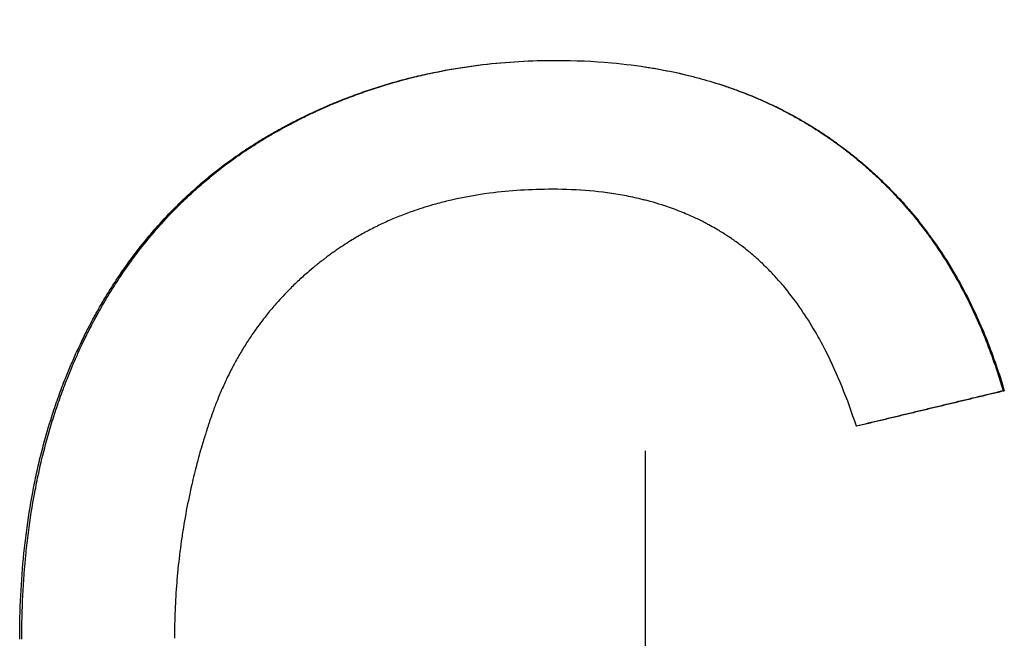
# Paper-space layout 'Layout1' of a CAD drawing. Extents: x -4 to 4, y -0.26 to 6.92.
# Tile 6 of 9: x -0.14 to 0.08, y 1 to 1.14. Entities that reach past the tile are written whole.
import ezdxf

# ---------------------------------------------------------------- set-up
doc = ezdxf.new("R2010")
doc.units = 0
doc.header["$MEASUREMENT"] = 0
doc.linetypes.add('CHAIN', pattern=[0.7087, 0.4724, -0.0591, 0.1181, -0.0591])
doc.layers.get('0').update_dxf_attribs({"linetype": 'CONTINUOUS'})

psp = doc.layouts.get("Layout1")

# ---------------------------------------------------------------- linework, layer by layer
at = {"linetype": 'CHAIN', "ltscale": 2}
psp.add_line((0, -0.25591), (0, 6.91591), dxfattribs=at)
psp.add_line((0.07871, 1.0565), (0.07897, 1.0565))
for points, knots in [([(-0.13781, 1.00181), (-0.13781, 1.00507), (-0.13774, 1.00827), (-0.13758, 1.01142), (-0.13742, 1.01457), (-0.13719, 1.01767), (-0.13688, 1.02072), (-0.13672, 1.02225), (-0.13655, 1.02376), (-0.13635, 1.02526), (-0.13597, 1.02825), (-0.1355, 1.0312), (-0.13495, 1.03409), (-0.13468, 1.03554), (-0.13439, 1.03697), (-0.13408, 1.0384), (-0.13361, 1.04053), (-0.1331, 1.04263), (-0.13255, 1.0447), (-0.13199, 1.04678), (-0.13139, 1.04882), (-0.13075, 1.05084), (-0.13054, 1.05151), (-0.13032, 1.05218), (-0.13009, 1.05284), (-0.12965, 1.05417), (-0.12918, 1.05549), (-0.12869, 1.0568), (-0.12845, 1.05745), (-0.1282, 1.0581), (-0.12795, 1.05875), (-0.12757, 1.05971), (-0.12718, 1.06068), (-0.12678, 1.06163), (-0.12664, 1.06195), (-0.12651, 1.06227), (-0.12637, 1.06258), (-0.12596, 1.06353), (-0.12554, 1.06448), (-0.12511, 1.06541), (-0.12483, 1.06603), (-0.12453, 1.06665), (-0.12424, 1.06727), (-0.12409, 1.06758), (-0.12394, 1.06789), (-0.12379, 1.06819), (-0.12356, 1.06866), (-0.12333, 1.06911), (-0.1231, 1.06957), (-0.12287, 1.07003), (-0.12264, 1.07048), (-0.1224, 1.07093), (-0.12208, 1.07154), (-0.12176, 1.07214), (-0.12144, 1.07273), (-0.12128, 1.07303), (-0.12112, 1.07332), (-0.12095, 1.07362), (-0.12062, 1.0742), (-0.12029, 1.07479), (-0.11996, 1.07537), (-0.11979, 1.07566), (-0.11962, 1.07595), (-0.11945, 1.07624), (-0.11894, 1.0771), (-0.11842, 1.07795), (-0.11789, 1.07879), (-0.11754, 1.07935), (-0.11718, 1.07991), (-0.11682, 1.08046), (-0.1161, 1.08157), (-0.11536, 1.08265), (-0.11461, 1.08372), (-0.11423, 1.08426), (-0.11385, 1.08479), (-0.11347, 1.08531), (-0.11231, 1.08688), (-0.11112, 1.08842), (-0.10989, 1.08991), (-0.10907, 1.0909), (-0.10824, 1.09188), (-0.10739, 1.09284), (-0.10611, 1.09427), (-0.10479, 1.09567), (-0.10344, 1.09702), (-0.10299, 1.09747), (-0.10254, 1.09792), (-0.10208, 1.09836), (-0.10116, 1.09925), (-0.10023, 1.10011), (-0.09928, 1.10096), (-0.0988, 1.10138), (-0.09832, 1.1018), (-0.09784, 1.10222), (-0.09687, 1.10305), (-0.09589, 1.10386), (-0.09489, 1.10465), (-0.09439, 1.10505), (-0.09389, 1.10544), (-0.09338, 1.10583), (-0.09236, 1.1066), (-0.09133, 1.10736), (-0.09028, 1.10809), (-0.08976, 1.10846), (-0.08923, 1.10883), (-0.0887, 1.10919), (-0.0879, 1.10972), (-0.08709, 1.11025), (-0.08627, 1.11077), (-0.086, 1.11095), (-0.08573, 1.11112), (-0.08545, 1.11129), (-0.08504, 1.11154), (-0.08463, 1.1118), (-0.08421, 1.11205), (-0.08407, 1.11213), (-0.08393, 1.11221), (-0.08379, 1.1123), (-0.08351, 1.11246), (-0.08324, 1.11263), (-0.08295, 1.11279), (-0.08281, 1.11287), (-0.08267, 1.11296), (-0.08253, 1.11304), (-0.08225, 1.1132), (-0.08197, 1.11336), (-0.08169, 1.11352), (-0.08126, 1.11376), (-0.08083, 1.114), (-0.0804, 1.11423), (-0.08026, 1.11431), (-0.08012, 1.11439), (-0.07997, 1.11447), (-0.07968, 1.11462), (-0.0794, 1.11478), (-0.07911, 1.11493), (-0.07896, 1.11501), (-0.07882, 1.11508), (-0.07868, 1.11516), (-0.07839, 1.11531), (-0.0781, 1.11546), (-0.07781, 1.11561), (-0.07766, 1.11569), (-0.07752, 1.11576), (-0.07737, 1.11584), (-0.07694, 1.11606), (-0.0765, 1.11628), (-0.07607, 1.11649), (-0.07578, 1.11664), (-0.07548, 1.11678), (-0.07519, 1.11692), (-0.07461, 1.11721), (-0.07402, 1.11749), (-0.07343, 1.11776), (-0.07314, 1.1179), (-0.07284, 1.11804), (-0.07255, 1.11817), (-0.07166, 1.11857), (-0.07078, 1.11897), (-0.06988, 1.11935), (-0.06929, 1.1196), (-0.06869, 1.11985), (-0.06809, 1.1201), (-0.06689, 1.12059), (-0.06569, 1.12106), (-0.06447, 1.12151), (-0.06387, 1.12174), (-0.06326, 1.12196), (-0.06265, 1.12217), (-0.06143, 1.1226), (-0.0602, 1.12302), (-0.05897, 1.12341), (-0.05835, 1.1236), (-0.05773, 1.12379), (-0.05711, 1.12398), (-0.05525, 1.12454), (-0.05337, 1.12505), (-0.05147, 1.12552), (-0.05021, 1.12584), (-0.04893, 1.12613), (-0.04765, 1.12641), (-0.0451, 1.12695), (-0.04251, 1.12743), (-0.03989, 1.12782), (-0.03859, 1.12801), (-0.03727, 1.12819), (-0.03595, 1.12835), (-0.0333, 1.12866), (-0.03063, 1.1289), (-0.02792, 1.12905), (-0.02522, 1.12921), (-0.02248, 1.12929), (-0.01972, 1.12929)], [0, 0, 0, 0, 0.125, 0.125, 0.125, 0.25, 0.25, 0.25, 0.3125, 0.3125, 0.3125, 0.4375, 0.4375, 0.4375, 0.5, 0.5, 0.5, 0.59375, 0.59375, 0.59375, 0.6875, 0.6875, 0.6875, 0.71875, 0.71875, 0.71875, 0.78125, 0.78125, 0.78125, 0.8125, 0.8125, 0.8125, 0.859375, 0.859375, 0.859375, 0.875, 0.875, 0.875, 0.921875, 0.921875, 0.921875, 0.953125, 0.953125, 0.953125, 0.96875, 0.96875, 0.96875, 0.992188, 0.992188, 0.992188, 1.015625, 1.015625, 1.015625, 1.046875, 1.046875, 1.046875, 1.0625, 1.0625, 1.0625, 1.09375, 1.09375, 1.09375, 1.109375, 1.109375, 1.109375, 1.15625, 1.15625, 1.15625, 1.1875, 1.1875, 1.1875, 1.25, 1.25, 1.25, 1.28125, 1.28125, 1.28125, 1.375, 1.375, 1.375, 1.4375, 1.4375, 1.4375, 1.53125, 1.53125, 1.53125, 1.5625, 1.5625, 1.5625, 1.625, 1.625, 1.625, 1.65625, 1.65625, 1.65625, 1.71875, 1.71875, 1.71875, 1.75, 1.75, 1.75, 1.8125, 1.8125, 1.8125, 1.84375, 1.84375, 1.84375, 1.890625, 1.890625, 1.890625, 1.90625, 1.90625, 1.90625, 1.929688, 1.929688, 1.929688, 1.9375, 1.9375, 1.9375, 1.953125, 1.953125, 1.953125, 1.960938, 1.960938, 1.960938, 1.976562, 1.976562, 1.976562, 2, 2, 2, 2.007812, 2.007812, 2.007812, 2.023438, 2.023438, 2.023438, 2.03125, 2.03125, 2.03125, 2.046875, 2.046875, 2.046875, 2.054688, 2.054688, 2.054688, 2.078125, 2.078125, 2.078125, 2.09375, 2.09375, 2.09375, 2.125, 2.125, 2.125, 2.140625, 2.140625, 2.140625, 2.1875, 2.1875, 2.1875, 2.21875, 2.21875, 2.21875, 2.28125, 2.28125, 2.28125, 2.3125, 2.3125, 2.3125, 2.375, 2.375, 2.375, 2.40625, 2.40625, 2.40625, 2.5, 2.5, 2.5, 2.5625, 2.5625, 2.5625, 2.6875, 2.6875, 2.6875, 2.75, 2.75, 2.75, 2.875, 2.875, 2.875, 3, 3, 3, 3]), ([(-0.13735, 1.00181), (-0.13735, 1.00507), (-0.13728, 1.00827), (-0.13712, 1.01142), (-0.13697, 1.01457), (-0.13673, 1.01767), (-0.13642, 1.02072), (-0.13627, 1.02225), (-0.13609, 1.02376), (-0.1359, 1.02526), (-0.13551, 1.02825), (-0.13505, 1.0312), (-0.1345, 1.03409), (-0.13423, 1.03554), (-0.13394, 1.03697), (-0.13363, 1.0384), (-0.13317, 1.04053), (-0.13266, 1.04263), (-0.1321, 1.0447), (-0.13192, 1.0454), (-0.13173, 1.04608), (-0.13154, 1.04677), (-0.13115, 1.04814), (-0.13074, 1.04949), (-0.13031, 1.05084), (-0.1301, 1.05151), (-0.12988, 1.05218), (-0.12966, 1.05284), (-0.12921, 1.05417), (-0.12875, 1.05549), (-0.12826, 1.0568), (-0.12802, 1.05745), (-0.12777, 1.0581), (-0.12752, 1.05875), (-0.12714, 1.05971), (-0.12675, 1.06068), (-0.12635, 1.06163), (-0.12622, 1.06195), (-0.12609, 1.06227), (-0.12595, 1.06258), (-0.12568, 1.06322), (-0.1254, 1.06385), (-0.12512, 1.06447), (-0.12498, 1.06479), (-0.12484, 1.0651), (-0.1247, 1.06541), (-0.12441, 1.06603), (-0.12412, 1.06665), (-0.12382, 1.06727), (-0.12368, 1.06758), (-0.12353, 1.06789), (-0.12338, 1.06819), (-0.12315, 1.06866), (-0.12292, 1.06911), (-0.12269, 1.06957), (-0.12261, 1.06972), (-0.12254, 1.06987), (-0.12246, 1.07003), (-0.1223, 1.07033), (-0.12215, 1.07063), (-0.12199, 1.07093), (-0.12191, 1.07108), (-0.12183, 1.07124), (-0.12175, 1.07139), (-0.12152, 1.07184), (-0.12128, 1.07228), (-0.12104, 1.07273), (-0.12087, 1.07303), (-0.12071, 1.07332), (-0.12055, 1.07362), (-0.12022, 1.0742), (-0.11989, 1.07479), (-0.11956, 1.07537), (-0.11939, 1.07566), (-0.11922, 1.07595), (-0.11905, 1.07624), (-0.11854, 1.0771), (-0.11803, 1.07795), (-0.1175, 1.07879), (-0.11715, 1.07935), (-0.11679, 1.07991), (-0.11643, 1.08046), (-0.11572, 1.08157), (-0.11498, 1.08265), (-0.11423, 1.08372), (-0.11385, 1.08426), (-0.11347, 1.08479), (-0.11309, 1.08531), (-0.11194, 1.08688), (-0.11075, 1.08842), (-0.10953, 1.08991), (-0.10871, 1.0909), (-0.10788, 1.09188), (-0.10703, 1.09284), (-0.10575, 1.09427), (-0.10444, 1.09567), (-0.1031, 1.09702), (-0.10265, 1.09747), (-0.10219, 1.09792), (-0.10174, 1.09836), (-0.10082, 1.09925), (-0.09989, 1.10011), (-0.09894, 1.10096), (-0.09847, 1.10138), (-0.09799, 1.1018), (-0.09751, 1.10222), (-0.09655, 1.10305), (-0.09557, 1.10386), (-0.09457, 1.10465), (-0.09407, 1.10505), (-0.09357, 1.10544), (-0.09307, 1.10583), (-0.09205, 1.1066), (-0.09103, 1.10736), (-0.08998, 1.10809), (-0.08946, 1.10846), (-0.08893, 1.10883), (-0.0884, 1.10919), (-0.0876, 1.10972), (-0.0868, 1.11025), (-0.08598, 1.11077), (-0.08571, 1.11095), (-0.08544, 1.11112), (-0.08517, 1.11129), (-0.08476, 1.11154), (-0.08434, 1.1118), (-0.08393, 1.11205), (-0.08379, 1.11213), (-0.08365, 1.11221), (-0.08351, 1.1123), (-0.08324, 1.11246), (-0.08296, 1.11263), (-0.08268, 1.11279), (-0.08254, 1.11287), (-0.0824, 1.11296), (-0.08226, 1.11304), (-0.08198, 1.1132), (-0.0817, 1.11336), (-0.08141, 1.11352), (-0.08127, 1.1136), (-0.08113, 1.11368), (-0.08099, 1.11376), (-0.0807, 1.11392), (-0.08042, 1.11408), (-0.08013, 1.11423), (-0.07999, 1.11431), (-0.07985, 1.11439), (-0.07971, 1.11447), (-0.07942, 1.11462), (-0.07913, 1.11478), (-0.07884, 1.11493), (-0.0787, 1.11501), (-0.07856, 1.11508), (-0.07841, 1.11516), (-0.07813, 1.11531), (-0.07784, 1.11546), (-0.07755, 1.11561), (-0.07741, 1.11569), (-0.07726, 1.11576), (-0.07712, 1.11584), (-0.07668, 1.11606), (-0.07625, 1.11628), (-0.07581, 1.11649), (-0.07552, 1.11664), (-0.07523, 1.11678), (-0.07494, 1.11692), (-0.07436, 1.11721), (-0.07377, 1.11749), (-0.07319, 1.11776), (-0.0729, 1.1179), (-0.0726, 1.11804), (-0.07231, 1.11817), (-0.07143, 1.11857), (-0.07054, 1.11897), (-0.06965, 1.11935), (-0.06906, 1.1196), (-0.06846, 1.11985), (-0.06786, 1.1201), (-0.06667, 1.12059), (-0.06547, 1.12106), (-0.06426, 1.12151), (-0.06365, 1.12174), (-0.06305, 1.12196), (-0.06244, 1.12217), (-0.06122, 1.1226), (-0.06, 1.12302), (-0.05877, 1.12341), (-0.05815, 1.1236), (-0.05754, 1.12379), (-0.05692, 1.12398), (-0.05506, 1.12454), (-0.05319, 1.12505), (-0.0513, 1.12552), (-0.05004, 1.12584), (-0.04877, 1.12613), (-0.0475, 1.12641), (-0.04495, 1.12695), (-0.04237, 1.12743), (-0.03976, 1.12782), (-0.03846, 1.12801), (-0.03715, 1.12819), (-0.03583, 1.12835), (-0.03319, 1.12866), (-0.03052, 1.1289), (-0.02783, 1.12905), (-0.02516, 1.12921), (-0.02245, 1.12929), (-0.01972, 1.12929)], [0, 0, 0, 0, 0.125, 0.125, 0.125, 0.25, 0.25, 0.25, 0.3125, 0.3125, 0.3125, 0.4375, 0.4375, 0.4375, 0.5, 0.5, 0.5, 0.59375, 0.59375, 0.59375, 0.625, 0.625, 0.625, 0.6875, 0.6875, 0.6875, 0.71875, 0.71875, 0.71875, 0.78125, 0.78125, 0.78125, 0.8125, 0.8125, 0.8125, 0.859375, 0.859375, 0.859375, 0.875, 0.875, 0.875, 0.90625, 0.90625, 0.90625, 0.921875, 0.921875, 0.921875, 0.953125, 0.953125, 0.953125, 0.96875, 0.96875, 0.96875, 0.992188, 0.992188, 0.992188, 1, 1, 1, 1.015625, 1.015625, 1.015625, 1.023438, 1.023438, 1.023438, 1.046875, 1.046875, 1.046875, 1.0625, 1.0625, 1.0625, 1.09375, 1.09375, 1.09375, 1.109375, 1.109375, 1.109375, 1.15625, 1.15625, 1.15625, 1.1875, 1.1875, 1.1875, 1.25, 1.25, 1.25, 1.28125, 1.28125, 1.28125, 1.375, 1.375, 1.375, 1.4375, 1.4375, 1.4375, 1.53125, 1.53125, 1.53125, 1.5625, 1.5625, 1.5625, 1.625, 1.625, 1.625, 1.65625, 1.65625, 1.65625, 1.71875, 1.71875, 1.71875, 1.75, 1.75, 1.75, 1.8125, 1.8125, 1.8125, 1.84375, 1.84375, 1.84375, 1.890625, 1.890625, 1.890625, 1.90625, 1.90625, 1.90625, 1.929688, 1.929688, 1.929688, 1.9375, 1.9375, 1.9375, 1.953125, 1.953125, 1.953125, 1.960938, 1.960938, 1.960938, 1.976562, 1.976562, 1.976562, 1.984375, 1.984375, 1.984375, 2, 2, 2, 2.007812, 2.007812, 2.007812, 2.023438, 2.023438, 2.023438, 2.03125, 2.03125, 2.03125, 2.046875, 2.046875, 2.046875, 2.054688, 2.054688, 2.054688, 2.078125, 2.078125, 2.078125, 2.09375, 2.09375, 2.09375, 2.125, 2.125, 2.125, 2.140625, 2.140625, 2.140625, 2.1875, 2.1875, 2.1875, 2.21875, 2.21875, 2.21875, 2.28125, 2.28125, 2.28125, 2.3125, 2.3125, 2.3125, 2.375, 2.375, 2.375, 2.40625, 2.40625, 2.40625, 2.5, 2.5, 2.5, 2.5625, 2.5625, 2.5625, 2.6875, 2.6875, 2.6875, 2.75, 2.75, 2.75, 2.875, 2.875, 2.875, 2.999005, 2.999005, 2.999005, 2.999005]), ([(-0.01972, 1.12929), (-0.01555, 1.12929), (-0.01149, 1.12911), (-0.00754, 1.12876), (-0.00458, 1.12849), (-0.00168, 1.12812), (0.00115, 1.12766), (0.00399, 1.12719), (0.00676, 1.12663), (0.00948, 1.12596), (0.01038, 1.12574), (0.01128, 1.12551), (0.01217, 1.12526), (0.01395, 1.12478), (0.0157, 1.12424), (0.01742, 1.12367), (0.01828, 1.12338), (0.01914, 1.12308), (0.01999, 1.12277), (0.02168, 1.12215), (0.02335, 1.12149), (0.02499, 1.12078), (0.02581, 1.12042), (0.02663, 1.12006), (0.02743, 1.11968), (0.02864, 1.11911), (0.02984, 1.11852), (0.03102, 1.11791), (0.03141, 1.1177), (0.0318, 1.1175), (0.03219, 1.11729), (0.03297, 1.11686), (0.03374, 1.11643), (0.0345, 1.11599), (0.03489, 1.11577), (0.03527, 1.11554), (0.03565, 1.11532), (0.0364, 1.11486), (0.03716, 1.1144), (0.0379, 1.11392), (0.03827, 1.11368), (0.03864, 1.11344), (0.03901, 1.1132), (0.03975, 1.11271), (0.04048, 1.11221), (0.0412, 1.1117), (0.04156, 1.11144), (0.04192, 1.11119), (0.04228, 1.11093), (0.04282, 1.11054), (0.04335, 1.11014), (0.04388, 1.10974), (0.04405, 1.1096), (0.04423, 1.10947), (0.04441, 1.10933), (0.04476, 1.10906), (0.0451, 1.10879), (0.04545, 1.10851), (0.04562, 1.10838), (0.04579, 1.10824), (0.04597, 1.1081), (0.04648, 1.10769), (0.04699, 1.10726), (0.0475, 1.10684), (0.04783, 1.10656), (0.04817, 1.10627), (0.0485, 1.10598), (0.04916, 1.1054), (0.04982, 1.10482), (0.05047, 1.10423), (0.05079, 1.10393), (0.05111, 1.10363), (0.05143, 1.10333), (0.05207, 1.10272), (0.0527, 1.10211), (0.05332, 1.10149), (0.05363, 1.10118), (0.05393, 1.10087), (0.05424, 1.10055), (0.05516, 1.09961), (0.05605, 1.09865), (0.05693, 1.09766), (0.05751, 1.09701), (0.05809, 1.09634), (0.05865, 1.09567), (0.05979, 1.09432), (0.06088, 1.09293), (0.06194, 1.09152), (0.06247, 1.09081), (0.063, 1.09009), (0.06351, 1.08936), (0.06505, 1.08718), (0.0665, 1.08492), (0.06788, 1.08258), (0.0688, 1.08101), (0.06968, 1.07942), (0.07053, 1.07779), (0.07222, 1.07452), (0.07377, 1.07112), (0.07518, 1.06757), (0.07659, 1.06402), (0.07785, 1.06033), (0.07897, 1.0565)], [0, 0, 0, 0, 0.166667, 0.166667, 0.166667, 0.291667, 0.291667, 0.291667, 0.416667, 0.416667, 0.416667, 0.458333, 0.458333, 0.458333, 0.541667, 0.541667, 0.541667, 0.583333, 0.583333, 0.583333, 0.666667, 0.666667, 0.666667, 0.708333, 0.708333, 0.708333, 0.770833, 0.770833, 0.770833, 0.791667, 0.791667, 0.791667, 0.833333, 0.833333, 0.833333, 0.854167, 0.854167, 0.854167, 0.895833, 0.895833, 0.895833, 0.916667, 0.916667, 0.916667, 0.958333, 0.958333, 0.958333, 0.979167, 0.979167, 0.979167, 1.010417, 1.010417, 1.010417, 1.020833, 1.020833, 1.020833, 1.041667, 1.041667, 1.041667, 1.052083, 1.052083, 1.052083, 1.083333, 1.083333, 1.083333, 1.104167, 1.104167, 1.104167, 1.145833, 1.145833, 1.145833, 1.166667, 1.166667, 1.166667, 1.208333, 1.208333, 1.208333, 1.229167, 1.229167, 1.229167, 1.291667, 1.291667, 1.291667, 1.333333, 1.333333, 1.333333, 1.416667, 1.416667, 1.416667, 1.458333, 1.458333, 1.458333, 1.583333, 1.583333, 1.583333, 1.666667, 1.666667, 1.666667, 1.833333, 1.833333, 1.833333, 2, 2, 2, 2]), ([(0, 1.12784), (0.00038, 1.12778), (0.00077, 1.12772), (0.00115, 1.12766), (0.00209, 1.1275), (0.00303, 1.12734), (0.00396, 1.12716), (0.00581, 1.1268), (0.00764, 1.12641), (0.00944, 1.12596), (0.01034, 1.12574), (0.01124, 1.12551), (0.01213, 1.12526), (0.0139, 1.12478), (0.01565, 1.12424), (0.01736, 1.12367), (0.01822, 1.12338), (0.01908, 1.12308), (0.01992, 1.12277), (0.02161, 1.12215), (0.02327, 1.12149), (0.02491, 1.12078), (0.02573, 1.12042), (0.02654, 1.12006), (0.02734, 1.11968), (0.02855, 1.11911), (0.02974, 1.11852), (0.03091, 1.11791), (0.0313, 1.1177), (0.03169, 1.1175), (0.03208, 1.11729), (0.03286, 1.11686), (0.03363, 1.11643), (0.03439, 1.11599), (0.03477, 1.11577), (0.03515, 1.11554), (0.03553, 1.11532), (0.03628, 1.11486), (0.03703, 1.1144), (0.03777, 1.11392), (0.03814, 1.11368), (0.03851, 1.11344), (0.03888, 1.1132), (0.03943, 1.11283), (0.03998, 1.11246), (0.04052, 1.11208), (0.0407, 1.11195), (0.04088, 1.11183), (0.04106, 1.1117), (0.04133, 1.11151), (0.0416, 1.11132), (0.04187, 1.11112), (0.04214, 1.11093), (0.04241, 1.11073), (0.04267, 1.11053), (0.04276, 1.11047), (0.04285, 1.1104), (0.04294, 1.11034), (0.04312, 1.1102), (0.04329, 1.11007), (0.04347, 1.10994), (0.04356, 1.10987), (0.04364, 1.1098), (0.04373, 1.10974), (0.04391, 1.1096), (0.04408, 1.10947), (0.04426, 1.10933), (0.04434, 1.10927), (0.04443, 1.1092), (0.04452, 1.10913), (0.04478, 1.10893), (0.04504, 1.10872), (0.0453, 1.10851), (0.04547, 1.10838), (0.04564, 1.10824), (0.04581, 1.1081), (0.04633, 1.10769), (0.04683, 1.10726), (0.04734, 1.10684), (0.04767, 1.10656), (0.04801, 1.10627), (0.04834, 1.10598), (0.049, 1.1054), (0.04965, 1.10482), (0.0503, 1.10423), (0.05062, 1.10393), (0.05094, 1.10363), (0.05126, 1.10333), (0.05189, 1.10272), (0.05252, 1.10211), (0.05314, 1.10149), (0.05345, 1.10118), (0.05375, 1.10087), (0.05406, 1.10055), (0.05497, 1.09961), (0.05586, 1.09865), (0.05674, 1.09766), (0.05732, 1.09701), (0.05789, 1.09634), (0.05846, 1.09567), (0.05959, 1.09432), (0.06068, 1.09293), (0.06174, 1.09152), (0.06227, 1.09081), (0.06279, 1.09009), (0.0633, 1.08936), (0.06483, 1.08718), (0.06628, 1.08492), (0.06765, 1.08258), (0.06857, 1.08101), (0.06945, 1.07942), (0.07029, 1.07779), (0.07198, 1.07452), (0.07353, 1.07112), (0.07493, 1.06757), (0.07633, 1.06402), (0.07759, 1.06033), (0.07871, 1.0565)], [0.274762, 0.274762, 0.274762, 0.274762, 0.291667, 0.291667, 0.291667, 0.333333, 0.333333, 0.333333, 0.416667, 0.416667, 0.416667, 0.458333, 0.458333, 0.458333, 0.541667, 0.541667, 0.541667, 0.583333, 0.583333, 0.583333, 0.666667, 0.666667, 0.666667, 0.708333, 0.708333, 0.708333, 0.770833, 0.770833, 0.770833, 0.791667, 0.791667, 0.791667, 0.833333, 0.833333, 0.833333, 0.854167, 0.854167, 0.854167, 0.895833, 0.895833, 0.895833, 0.916667, 0.916667, 0.916667, 0.947917, 0.947917, 0.947917, 0.958333, 0.958333, 0.958333, 0.973958, 0.973958, 0.973958, 0.989583, 0.989583, 0.989583, 0.994792, 0.994792, 0.994792, 1.005208, 1.005208, 1.005208, 1.010417, 1.010417, 1.010417, 1.020833, 1.020833, 1.020833, 1.026042, 1.026042, 1.026042, 1.041667, 1.041667, 1.041667, 1.052083, 1.052083, 1.052083, 1.083333, 1.083333, 1.083333, 1.104167, 1.104167, 1.104167, 1.145833, 1.145833, 1.145833, 1.166667, 1.166667, 1.166667, 1.208333, 1.208333, 1.208333, 1.229167, 1.229167, 1.229167, 1.291667, 1.291667, 1.291667, 1.333333, 1.333333, 1.333333, 1.416667, 1.416667, 1.416667, 1.458333, 1.458333, 1.458333, 1.583333, 1.583333, 1.583333, 1.666667, 1.666667, 1.666667, 1.833333, 1.833333, 1.833333, 2, 2, 2, 2]), ([(-0.02048, 1.1009), (-0.02288, 1.1009), (-0.02523, 1.10082), (-0.02753, 1.10068), (-0.02983, 1.10054), (-0.03208, 1.10032), (-0.03429, 1.10003), (-0.03759, 1.0996), (-0.04079, 1.09901), (-0.04387, 1.09825), (-0.0449, 1.098), (-0.04592, 1.09773), (-0.04692, 1.09744), (-0.04843, 1.09701), (-0.04991, 1.09654), (-0.05136, 1.09603), (-0.05184, 1.09585), (-0.05232, 1.09568), (-0.0528, 1.0955), (-0.05376, 1.09514), (-0.0547, 1.09476), (-0.05563, 1.09437), (-0.0561, 1.09417), (-0.05656, 1.09397), (-0.05702, 1.09376), (-0.05794, 1.09335), (-0.05884, 1.09291), (-0.05974, 1.09246), (-0.06019, 1.09224), (-0.06063, 1.09201), (-0.06107, 1.09178), (-0.06195, 1.09131), (-0.06282, 1.09082), (-0.06368, 1.09032), (-0.06411, 1.09007), (-0.06454, 1.08981), (-0.06496, 1.08955), (-0.06549, 1.08922), (-0.06601, 1.08889), (-0.06653, 1.08855), (-0.06685, 1.08835), (-0.06716, 1.08814), (-0.06746, 1.08793), (-0.06777, 1.08772), (-0.06808, 1.08751), (-0.06838, 1.0873), (-0.06869, 1.08708), (-0.06899, 1.08686), (-0.06929, 1.08665), (-0.06959, 1.08643), (-0.06989, 1.08621), (-0.07019, 1.08599), (-0.07029, 1.08591), (-0.07038, 1.08584), (-0.07048, 1.08576), (-0.07068, 1.08562), (-0.07088, 1.08547), (-0.07107, 1.08532), (-0.07117, 1.08524), (-0.07126, 1.08517), (-0.07136, 1.08509), (-0.07165, 1.08487), (-0.07194, 1.08464), (-0.07223, 1.08441), (-0.07242, 1.08425), (-0.07261, 1.0841), (-0.0728, 1.08395), (-0.07337, 1.08348), (-0.07392, 1.08301), (-0.07448, 1.08253), (-0.07484, 1.08221), (-0.07521, 1.08189), (-0.07556, 1.08157), (-0.07628, 1.08092), (-0.07699, 1.08026), (-0.07768, 1.07958), (-0.07802, 1.07925), (-0.07836, 1.07891), (-0.0787, 1.07856), (-0.07971, 1.07753), (-0.08068, 1.07648), (-0.08163, 1.07539), (-0.08225, 1.07467), (-0.08287, 1.07394), (-0.08346, 1.07319), (-0.08436, 1.07207), (-0.08522, 1.07092), (-0.08605, 1.06974), (-0.08633, 1.06935), (-0.0866, 1.06895), (-0.08687, 1.06855), (-0.08741, 1.06776), (-0.08793, 1.06695), (-0.08843, 1.06613), (-0.08869, 1.06572), (-0.08894, 1.0653), (-0.08918, 1.06489), (-0.08968, 1.06405), (-0.09015, 1.06321), (-0.09061, 1.06235), (-0.09084, 1.06192), (-0.09107, 1.06149), (-0.09129, 1.06105), (-0.09163, 1.0604), (-0.09196, 1.05974), (-0.09227, 1.05907), (-0.09238, 1.05885), (-0.09248, 1.05863), (-0.09259, 1.05841), (-0.0928, 1.05796), (-0.093, 1.05751), (-0.0932, 1.05705), (-0.0933, 1.05683), (-0.0934, 1.0566), (-0.0935, 1.05637), (-0.0937, 1.05591), (-0.09389, 1.05545), (-0.09408, 1.05499), (-0.09417, 1.05476), (-0.09427, 1.05453), (-0.09436, 1.05429), (-0.0945, 1.05395), (-0.09463, 1.05359), (-0.09477, 1.05324), (-0.09481, 1.05312), (-0.09486, 1.05301), (-0.0949, 1.05289), (-0.09499, 1.05265), (-0.09508, 1.05242), (-0.09517, 1.05218), (-0.09521, 1.05206), (-0.09525, 1.05194), (-0.0953, 1.05182), (-0.09538, 1.05158), (-0.09547, 1.05134), (-0.09555, 1.0511), (-0.09559, 1.05098), (-0.09564, 1.05086), (-0.09568, 1.05074), (-0.09576, 1.0505), (-0.09584, 1.05026), (-0.09593, 1.05002), (-0.09597, 1.0499), (-0.09601, 1.04978), (-0.09605, 1.04966), (-0.09613, 1.04941), (-0.09621, 1.04917), (-0.09629, 1.04893), (-0.09633, 1.04881), (-0.09637, 1.04869), (-0.09641, 1.04856), (-0.09648, 1.04832), (-0.09656, 1.04808), (-0.09664, 1.04784), (-0.09668, 1.04771), (-0.09672, 1.04759), (-0.09676, 1.04747), (-0.09687, 1.04711), (-0.09698, 1.04674), (-0.0971, 1.04638), (-0.09717, 1.04613), (-0.09725, 1.04589), (-0.09732, 1.04565), (-0.09747, 1.04516), (-0.09761, 1.04467), (-0.09776, 1.04418), (-0.09783, 1.04394), (-0.0979, 1.0437), (-0.09797, 1.04345), (-0.09818, 1.04272), (-0.09838, 1.04198), (-0.09858, 1.04125), (-0.09871, 1.04076), (-0.09884, 1.04027), (-0.09897, 1.03978), (-0.09935, 1.0383), (-0.09971, 1.03682), (-0.10004, 1.03534), (-0.10027, 1.03435), (-0.10048, 1.03336), (-0.10068, 1.03237), (-0.10109, 1.03038), (-0.10146, 1.02839), (-0.10178, 1.02639), (-0.10194, 1.02539), (-0.1021, 1.02439), (-0.10224, 1.02338), (-0.10252, 1.02138), (-0.10277, 1.01936), (-0.10297, 1.01733), (-0.10307, 1.01632), (-0.10316, 1.01531), (-0.10325, 1.01429), (-0.10341, 1.01226), (-0.10353, 1.01022), (-0.10361, 1.00817), (-0.10369, 1.00612), (-0.10373, 1.00407), (-0.10373, 1.002)], [0, 0, 0, 0, 0.125, 0.125, 0.125, 0.25, 0.25, 0.25, 0.4375, 0.4375, 0.4375, 0.5, 0.5, 0.5, 0.59375, 0.59375, 0.59375, 0.625, 0.625, 0.625, 0.6875, 0.6875, 0.6875, 0.71875, 0.71875, 0.71875, 0.78125, 0.78125, 0.78125, 0.8125, 0.8125, 0.8125, 0.875, 0.875, 0.875, 0.90625, 0.90625, 0.90625, 0.945312, 0.945312, 0.945312, 0.96875, 0.96875, 0.96875, 0.992188, 0.992188, 0.992188, 1.015625, 1.015625, 1.015625, 1.039062, 1.039062, 1.039062, 1.046875, 1.046875, 1.046875, 1.0625, 1.0625, 1.0625, 1.070312, 1.070312, 1.070312, 1.09375, 1.09375, 1.09375, 1.109375, 1.109375, 1.109375, 1.15625, 1.15625, 1.15625, 1.1875, 1.1875, 1.1875, 1.25, 1.25, 1.25, 1.28125, 1.28125, 1.28125, 1.375, 1.375, 1.375, 1.4375, 1.4375, 1.4375, 1.53125, 1.53125, 1.53125, 1.5625, 1.5625, 1.5625, 1.625, 1.625, 1.625, 1.65625, 1.65625, 1.65625, 1.71875, 1.71875, 1.71875, 1.75, 1.75, 1.75, 1.796875, 1.796875, 1.796875, 1.8125, 1.8125, 1.8125, 1.84375, 1.84375, 1.84375, 1.859375, 1.859375, 1.859375, 1.890625, 1.890625, 1.890625, 1.90625, 1.90625, 1.90625, 1.929688, 1.929688, 1.929688, 1.9375, 1.9375, 1.9375, 1.953125, 1.953125, 1.953125, 1.960938, 1.960938, 1.960938, 1.976562, 1.976562, 1.976562, 1.984375, 1.984375, 1.984375, 2, 2, 2, 2.007812, 2.007812, 2.007812, 2.023438, 2.023438, 2.023438, 2.03125, 2.03125, 2.03125, 2.046875, 2.046875, 2.046875, 2.054688, 2.054688, 2.054688, 2.078125, 2.078125, 2.078125, 2.09375, 2.09375, 2.09375, 2.125, 2.125, 2.125, 2.140625, 2.140625, 2.140625, 2.1875, 2.1875, 2.1875, 2.21875, 2.21875, 2.21875, 2.3125, 2.3125, 2.3125, 2.375, 2.375, 2.375, 2.5, 2.5, 2.5, 2.5625, 2.5625, 2.5625, 2.6875, 2.6875, 2.6875, 2.75, 2.75, 2.75, 2.875, 2.875, 2.875, 3, 3, 3, 3]), ([(0.0464, 1.04869), (0.04542, 1.05171), (0.04438, 1.0546), (0.04326, 1.05736), (0.04214, 1.06011), (0.04096, 1.06273), (0.0397, 1.06521), (0.03907, 1.06645), (0.03842, 1.06766), (0.03775, 1.06883), (0.03676, 1.07059), (0.03572, 1.07227), (0.03464, 1.07387), (0.03356, 1.07548), (0.03244, 1.077), (0.03128, 1.07845), (0.03089, 1.07894), (0.0305, 1.07941), (0.03011, 1.07988), (0.02952, 1.08058), (0.02891, 1.08126), (0.0283, 1.08192), (0.02769, 1.08258), (0.02706, 1.08322), (0.02643, 1.08384), (0.0258, 1.08447), (0.02515, 1.08507), (0.0245, 1.08565), (0.02428, 1.08585), (0.02406, 1.08604), (0.02384, 1.08623), (0.02351, 1.08652), (0.02318, 1.0868), (0.02285, 1.08707), (0.02273, 1.08717), (0.02262, 1.08726), (0.02251, 1.08735), (0.02212, 1.08767), (0.02172, 1.08798), (0.02132, 1.08828), (0.02104, 1.0885), (0.02075, 1.08872), (0.02046, 1.08893), (0.02011, 1.08918), (0.01976, 1.08943), (0.01941, 1.08968), (0.01918, 1.08985), (0.01894, 1.09001), (0.0187, 1.09017), (0.01858, 1.09025), (0.01846, 1.09033), (0.01834, 1.09041), (0.0181, 1.09057), (0.01786, 1.09072), (0.01762, 1.09088), (0.0175, 1.09096), (0.01738, 1.09103), (0.01726, 1.09111), (0.0169, 1.09134), (0.01653, 1.09157), (0.01616, 1.09179), (0.01591, 1.09194), (0.01566, 1.09208), (0.01542, 1.09223), (0.01492, 1.09252), (0.01441, 1.0928), (0.01391, 1.09307), (0.01365, 1.09321), (0.0134, 1.09335), (0.01314, 1.09348), (0.01237, 1.09388), (0.01159, 1.09427), (0.0108, 1.09463), (0.01027, 1.09488), (0.00974, 1.09512), (0.0092, 1.09535), (0.00812, 1.09581), (0.00703, 1.09624), (0.00591, 1.09665), (0.00535, 1.09685), (0.00479, 1.09705), (0.00422, 1.09723), (0.00252, 1.0978), (0.00077, 1.0983), (-0.00103, 1.09873), (-0.00223, 1.09902), (-0.00344, 1.09928), (-0.00468, 1.09951), (-0.00715, 1.09997), (-0.00971, 1.10032), (-0.01234, 1.10055), (-0.01497, 1.10078), (-0.01769, 1.1009), (-0.02048, 1.1009)], [0, 0, 0, 0, 0.166667, 0.166667, 0.166667, 0.333333, 0.333333, 0.333333, 0.416667, 0.416667, 0.416667, 0.541667, 0.541667, 0.541667, 0.666667, 0.666667, 0.666667, 0.708333, 0.708333, 0.708333, 0.770833, 0.770833, 0.770833, 0.833333, 0.833333, 0.833333, 0.895833, 0.895833, 0.895833, 0.916667, 0.916667, 0.916667, 0.947917, 0.947917, 0.947917, 0.958333, 0.958333, 0.958333, 0.994792, 0.994792, 0.994792, 1.020833, 1.020833, 1.020833, 1.052083, 1.052083, 1.052083, 1.072917, 1.072917, 1.072917, 1.083333, 1.083333, 1.083333, 1.104167, 1.104167, 1.104167, 1.114583, 1.114583, 1.114583, 1.145833, 1.145833, 1.145833, 1.166667, 1.166667, 1.166667, 1.208333, 1.208333, 1.208333, 1.229167, 1.229167, 1.229167, 1.291667, 1.291667, 1.291667, 1.333333, 1.333333, 1.333333, 1.416667, 1.416667, 1.416667, 1.458333, 1.458333, 1.458333, 1.583333, 1.583333, 1.583333, 1.666667, 1.666667, 1.666667, 1.833333, 1.833333, 1.833333, 2, 2, 2, 2]), ([(0, 1.09847), (-0.00034, 1.09856), (-0.00068, 1.09865), (-0.00103, 1.09873), (-0.00222, 1.09902), (-0.00343, 1.09928), (-0.00466, 1.09951), (-0.00713, 1.09997), (-0.00967, 1.10032), (-0.0123, 1.10055), (-0.01492, 1.10078), (-0.01763, 1.1009), (-0.02042, 1.1009)], [1.559335, 1.559335, 1.559335, 1.559335, 1.5833333, 1.5833333, 1.5833333, 1.6666667, 1.6666667, 1.6666667, 1.8333333, 1.8333333, 1.8333333, 2, 2, 2, 2]), ([(0.07871, 1.0565), (0.07781, 1.05628), (0.07691, 1.05606), (0.076, 1.05585), (0.07465, 1.05552), (0.0733, 1.0552), (0.07195, 1.05487), (0.07104, 1.05465), (0.07014, 1.05444), (0.06924, 1.05422), (0.06879, 1.05411), (0.06834, 1.054), (0.06789, 1.05389), (0.06699, 1.05368), (0.06608, 1.05346), (0.06518, 1.05324), (0.06473, 1.05313), (0.06428, 1.05303), (0.06383, 1.05292), (0.06293, 1.0527), (0.06203, 1.05248), (0.06112, 1.05227), (0.06067, 1.05216), (0.06022, 1.05205), (0.05977, 1.05194), (0.05887, 1.05172), (0.05797, 1.05151), (0.05707, 1.05129), (0.05661, 1.05118), (0.05616, 1.05107), (0.05571, 1.05096), (0.05481, 1.05075), (0.05391, 1.05053), (0.05301, 1.05031), (0.05256, 1.0502), (0.0521, 1.0501), (0.05165, 1.04999), (0.0499, 1.04956), (0.04814, 1.04914), (0.04639, 1.04872)], [0, 0, 0, 0, 0.00709239, 0.00709239, 0.00709239, 0.01773097, 0.01773097, 0.01773097, 0.02482335, 0.02482335, 0.02482335, 0.02836955, 0.02836955, 0.02836955, 0.03546194, 0.03546194, 0.03546194, 0.03900813, 0.03900813, 0.03900813, 0.04610052, 0.04610052, 0.04610052, 0.04964671, 0.04964671, 0.04964671, 0.0567391, 0.0567391, 0.0567391, 0.06028529, 0.06028529, 0.06028529, 0.06737768, 0.06737768, 0.06737768, 0.07092387, 0.07092387, 0.07092387, 0.08473241, 0.08473241, 0.08473241, 0.08473241]), ([(0.07897, 1.0565), (0.07716, 1.05606), (0.07535, 1.05563), (0.07354, 1.0552), (0.07309, 1.05509), (0.07264, 1.05498), (0.07219, 1.05487), (0.07128, 1.05465), (0.07038, 1.05444), (0.06947, 1.05422), (0.06902, 1.05411), (0.06857, 1.054), (0.06812, 1.05389), (0.06721, 1.05368), (0.06631, 1.05346), (0.0654, 1.05324), (0.06495, 1.05313), (0.0645, 1.05303), (0.06404, 1.05292), (0.06314, 1.0527), (0.06223, 1.05248), (0.06133, 1.05227), (0.06088, 1.05216), (0.06042, 1.05205), (0.05997, 1.05194), (0.05907, 1.05172), (0.05816, 1.05151), (0.05726, 1.05129), (0.0568, 1.05118), (0.05635, 1.05107), (0.0559, 1.05096), (0.05499, 1.05075), (0.05409, 1.05053), (0.05318, 1.05031), (0.05273, 1.0502), (0.05228, 1.0501), (0.05183, 1.04999), (0.05092, 1.04977), (0.05002, 1.04955), (0.04911, 1.04934), (0.04821, 1.04912), (0.0473, 1.0489), (0.0464, 1.04869)], [0, 0, 0, 0, 0.01418477, 0.01418477, 0.01418477, 0.01773097, 0.01773097, 0.01773097, 0.02482335, 0.02482335, 0.02482335, 0.02836955, 0.02836955, 0.02836955, 0.03546194, 0.03546194, 0.03546194, 0.03900813, 0.03900813, 0.03900813, 0.04610052, 0.04610052, 0.04610052, 0.04964671, 0.04964671, 0.04964671, 0.0567391, 0.0567391, 0.0567391, 0.06028529, 0.06028529, 0.06028529, 0.06737768, 0.06737768, 0.06737768, 0.07092387, 0.07092387, 0.07092387, 0.07801626, 0.07801626, 0.07801626, 0.08510864, 0.08510864, 0.08510864, 0.08510864])]:
    psp.add_open_spline(points, degree=3, knots=knots)

doc.saveas('drawing.dxf')
